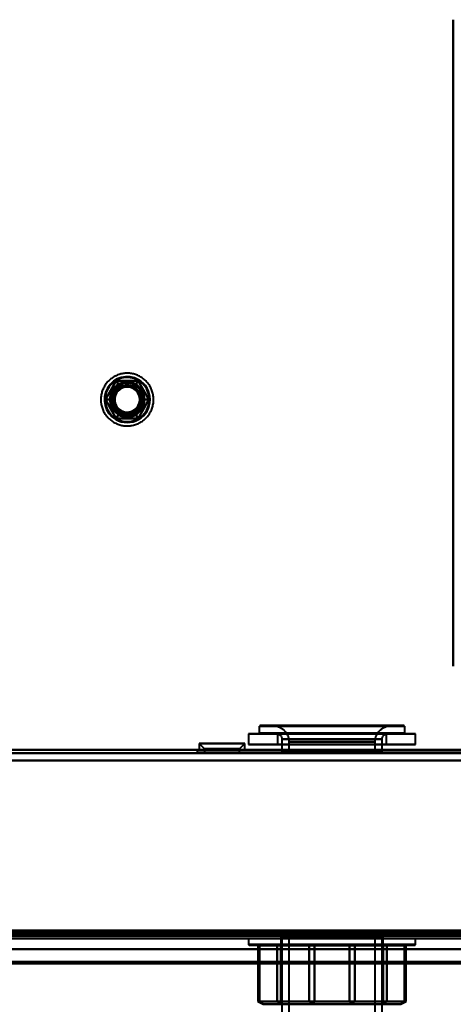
# Model space of a CAD drawing. Header units: millimetres. Extents: x -1442 to 3067, y -120 to 1010.
# Tile 19 of 71: x 177 to 257, y 116 to 299. Entities that reach past the tile are written whole.
import ezdxf

# ---------------------------------------------------------------- set-up
doc = ezdxf.new("R2010")
doc.units = ezdxf.units.MM
doc.layers.add('G-IMPT', color=8, linetype='Continuous', lineweight=40)

# ---------------------------------------------------------------- blocks, each defined once
blk = doc.blocks.new('NEXA 700 CALQUES_dwg-751640-Gauche')
at = {"layer": 'G-IMPT'}
for p, q in [((219.5, 166.35), (219.5, 164.35)), ((240.94, 166.35), (219.5, 166.35)), ((219.5, 166.35), (240.94, 166.35)), ((219.5, 166.35), (229.06, 166.35)), ((221.5, 167.75), (221.5, 166.45)), ((221.5, 167.75), (240.17, 167.75)), ((221.5, 167.75), (229.83, 167.75)), ((229.83, 166.45), (221.5, 166.45)), ((240.17, 166.45), (221.5, 166.45)), ((240.13, 167.85), (221.6, 167.85)), ((221.6, 166.35), (240.13, 166.35)), ((224, 167.85), (239.21, 167.85)), ((239.21, 167.85), (224, 167.85)), ((224.9, 166.33), (224.9, 164.35)), ((238.87, 166.33), (224.9, 166.33)), ((224.9, 166.33), (238.87, 166.33)), ((250.5, 166.35), (229.06, 166.35)), ((229.06, 166.35), (250.5, 166.35)), ((229.83, 167.75), (248.5, 167.75)), ((248.5, 166.45), (229.83, 166.45)), ((248.4, 167.85), (229.87, 167.85)), ((229.87, 166.35), (248.4, 166.35)), ((230.79, 167.85), (246, 167.85)), ((246, 167.85), (230.79, 167.85)), ((245.1, 166.33), (231.13, 166.33)), ((231.13, 166.33), (245.1, 166.33)), ((240.17, 167.75), (248.5, 167.75)), ((248.5, 166.45), (240.17, 166.45)), ((240.94, 166.35), (250.5, 166.35)), ((245.1, 164.35), (245.1, 166.33)), ((248.5, 166.45), (248.5, 167.75)), ((250.5, 164.35), (250.5, 166.35)), ((210.35, 164.55), (210.35, 163.35)), ((210.35, 164.55), (211.35, 163.55)), ((210.35, 164.55), (210.35, 163.35)), ((210.35, 164.55), (211.35, 163.55)), ((210.35, 164.55), (216.72, 164.55)), ((216.72, 164.55), (210.35, 164.55)), ((210.35, 164.55), (216.72, 164.55)), ((216.72, 164.55), (210.35, 164.55)), ((212.47, 164.55), (218.85, 164.55)), ((218.85, 164.55), (212.47, 164.55)), ((212.47, 164.55), (218.85, 164.55)), ((218.85, 164.55), (212.47, 164.55)), ((217.85, 163.55), (218.85, 164.55)), ((217.85, 163.55), (218.85, 164.55)), ((218.85, 163.35), (218.85, 164.55)), ((218.85, 163.35), (218.85, 164.55)), ((225.7, 165.35), (225.7, 162.95)), ((238.56, 165.35), (225.7, 165.35)), ((225.7, 165.35), (238.56, 165.35)), ((227, 164.85), (227, 162.85)), ((227, 164.85), (238.06, 164.85)), ((238.06, 164.85), (227, 164.85)), ((244.3, 165.35), (231.44, 165.35)), ((231.44, 165.35), (244.3, 165.35)), ((231.94, 164.85), (243, 164.85)), ((243, 164.85), (231.94, 164.85)), ((243, 162.85), (243, 164.85)), ((244.3, 162.95), (244.3, 165.35)), ((323.9, 163.35), (-325.9, 163.35)), ((210, 163.35), (210, 162.85)), ((235, 163.35), (210, 163.35)), ((260, 163.35), (210, 163.35)), ((210, 163.35), (235, 163.35)), ((210, 162.85), (235, 162.85)), ((210, 162.85), (260, 162.85)), ((235, 162.85), (210, 162.85)), ((216.72, 163.35), (210.35, 163.35)), ((216.72, 163.35), (210.35, 163.35)), ((210.35, 163.35), (216.72, 163.35)), ((210.35, 163.35), (216.72, 163.35)), ((211.35, 163.55), (211.35, 162.85)), ((211.35, 163.55), (211.35, 162.85)), ((211.35, 163.55), (216.22, 163.55)), ((216.22, 163.55), (211.35, 163.55)), ((211.35, 163.55), (216.22, 163.55)), ((216.22, 163.55), (211.35, 163.55)), ((214.6, 162.85), (211.35, 162.85)), ((211.35, 162.85), (216.22, 162.85)), ((214.6, 162.85), (211.35, 162.85)), ((211.35, 162.85), (216.22, 162.85)), ((218.85, 163.35), (212.47, 163.35)), ((212.47, 163.35), (218.85, 163.35)), ((218.85, 163.35), (212.47, 163.35)), ((212.47, 163.35), (218.85, 163.35)), ((212.97, 163.55), (217.85, 163.55)), ((217.85, 163.55), (212.97, 163.55)), ((212.97, 163.55), (217.85, 163.55)), ((217.85, 163.55), (212.97, 163.55)), ((212.97, 162.85), (214.6, 162.85)), ((212.97, 162.85), (214.6, 162.85)), ((217.85, 162.85), (214.6, 162.85)), ((214.6, 162.85), (217.85, 162.85)), ((217.85, 162.85), (214.6, 162.85)), ((214.6, 162.85), (217.85, 162.85)), ((217.85, 162.85), (217.85, 163.55)), ((217.85, 162.85), (217.85, 163.55)), ((229.06, 164.35), (219.5, 164.35)), ((240.94, 164.35), (219.5, 164.35)), ((219.5, 164.35), (240.94, 164.35)), ((238.87, 164.35), (224.9, 164.35)), ((224.9, 164.35), (238.87, 164.35)), ((238.56, 162.95), (225.7, 162.95)), ((225.7, 162.85), (235, 162.85)), ((235, 162.85), (227, 162.85)), ((227, 162.85), (238.06, 162.85)), ((250.5, 164.35), (229.06, 164.35)), ((229.06, 164.35), (250.5, 164.35)), ((245.1, 164.35), (231.13, 164.35)), ((231.13, 164.35), (245.1, 164.35)), ((244.3, 162.95), (231.44, 162.95)), ((231.94, 162.85), (235, 162.85)), ((260, 163.35), (235, 163.35)), ((235, 163.35), (260, 163.35)), ((243, 162.85), (235, 162.85)), ((235, 162.85), (243, 162.85)), ((235, 162.85), (260, 162.85)), ((260, 162.85), (235, 162.85)), ((235, 162.85), (244.3, 162.85)), ((250.5, 164.35), (240.94, 164.35)), ((-361.4, 128.37), (324.4, 128.37)), ((-360.9, 128.87), (323.9, 128.87)), ((325, 128.37), (-345, 128.37)), ((-326.4, 128.37), (324.4, 128.37)), ((219.5, 128.37), (219.5, 127.24)), ((219.5, 128.37), (245.86, 128.37)), ((235, 128.37), (219.5, 128.37)), ((224.14, 128.37), (235, 128.37)), ((225.28, 128.85), (225.5, 128.64)), ((235, 128.85), (225.28, 128.85)), ((225.28, 128.85), (235, 128.85)), ((225.5, 128.64), (225.5, 116.64)), ((241.66, 128.64), (225.5, 128.64)), ((228.34, 128.64), (225.5, 128.64)), ((225.5, 128.64), (228.34, 128.64)), ((225.5, 128.64), (241.66, 128.64)), ((225.7, 128.85), (225.7, 92.95)), ((235, 128.85), (225.7, 128.85)), ((225.7, 128.85), (238.56, 128.85)), ((227, 128.85), (227, 92.95)), ((238.06, 128.85), (227, 128.85)), ((227, 128.85), (235, 128.85)), ((244.72, 128.85), (228.19, 128.85)), ((244.5, 128.64), (228.34, 128.64)), ((228.34, 128.64), (244.5, 128.64)), ((231.44, 128.85), (235, 128.85)), ((235, 128.85), (231.94, 128.85)), ((243, 128.85), (235, 128.85)), ((235, 128.85), (243, 128.85)), ((241.81, 128.85), (235, 128.85)), ((235, 128.85), (244.72, 128.85)), ((244.3, 128.85), (235, 128.85)), ((235, 128.85), (244.3, 128.85)), ((235, 128.37), (250.5, 128.37)), ((250.5, 128.37), (235, 128.37)), ((244.5, 128.64), (241.66, 128.64)), ((241.66, 128.64), (244.5, 128.64)), ((244.72, 128.85), (241.81, 128.85)), ((243, 92.95), (243, 128.85)), ((244.3, 92.95), (244.3, 128.85)), ((244.5, 128.64), (244.72, 128.85)), ((244.5, 116.64), (244.5, 128.64)), ((250.5, 127.24), (250.5, 128.37)), ((325, 126.37), (-345, 126.37)), ((325, 126.37), (-345, 126.37)), ((245.86, 127.24), (219.5, 127.24)), ((219.6, 127.14), (245.79, 127.14)), ((221.47, 127.14), (221.15, 127.14)), ((221.25, 127.04), (221.25, 116.64)), ((221.25, 127.04), (221.29, 127.04)), ((221.25, 127.04), (221.54, 127.04)), ((250.5, 127.24), (224.14, 127.24)), ((224.21, 127.14), (250.4, 127.14)), ((225.5, 127.14), (224.72, 127.14)), ((224.81, 127.04), (225.53, 127.04)), ((231.75, 127.14), (230.69, 127.14)), ((230.76, 127.04), (231.73, 127.04)), ((239.31, 127.14), (238.25, 127.14)), ((238.27, 127.04), (239.24, 127.04)), ((244.47, 127.04), (245.19, 127.04)), ((245.28, 127.14), (244.5, 127.14)), ((248.46, 127.04), (248.75, 127.04)), ((248.85, 127.14), (248.53, 127.14)), ((248.71, 127.04), (248.75, 127.04)), ((248.75, 116.64), (248.75, 127.04)), ((221.25, 116.64), (222.25, 116.14)), ((221.54, 116.64), (221.25, 116.64)), ((221.29, 116.64), (221.25, 116.64)), ((221.25, 116.64), (221.29, 116.64)), ((221.25, 116.64), (221.54, 116.64)), ((224.81, 116.64), (225.53, 116.64)), ((225.53, 116.64), (224.81, 116.64)), ((225.5, 116.64), (225, 116.14)), ((242.01, 116.14), (225, 116.14)), ((225, 116.14), (227.99, 116.14)), ((225, 116.14), (242.01, 116.14)), ((241.66, 116.64), (225.5, 116.64)), ((228.34, 116.64), (225.5, 116.64)), ((225.5, 116.64), (228.34, 116.64)), ((225.5, 116.64), (241.66, 116.64)), ((245, 116.14), (227.99, 116.14)), ((227.99, 116.14), (245, 116.14)), ((244.5, 116.64), (228.34, 116.64)), ((228.34, 116.64), (244.5, 116.64)), ((231.73, 116.64), (230.76, 116.64)), ((230.76, 116.64), (231.73, 116.64)), ((238.27, 116.64), (239.24, 116.64)), ((239.24, 116.64), (238.27, 116.64)), ((244.5, 116.64), (241.66, 116.64)), ((241.66, 116.64), (244.5, 116.64)), ((242.01, 116.14), (245, 116.14)), ((244.47, 116.64), (245.19, 116.64)), ((245.19, 116.64), (244.47, 116.64)), ((245, 116.14), (244.5, 116.64)), ((247.75, 116.14), (248.75, 116.64)), ((248.46, 116.64), (248.75, 116.64)), ((248.75, 116.64), (248.46, 116.64)), ((248.71, 116.64), (248.75, 116.64)), ((248.75, 116.64), (248.71, 116.64))]:
    blk.add_line(p, q, dxfattribs=at)
at = {"layer": 'G-IMPT', "flags": 128}
for points in [[(257.5, 178.87), (257.5, 208.87), (257.5, 238.87), (257.5, 268.87), (257.5, 298.87)], [(257.5, 298.87), (257.5, 268.87), (257.5, 238.87), (257.5, 208.87), (257.5, 178.87)], [(199.45, 232.61), (199.27, 232.7), (199.1, 232.79), (198.92, 232.87), (198.74, 232.94), (198.56, 233.01), (198.37, 233.07), (198.18, 233.12), (197.99, 233.16), (197.8, 233.2), (197.6, 233.23), (197.41, 233.25), (197.21, 233.26), (197.02, 233.26), (196.82, 233.26), (196.63, 233.25), (196.43, 233.23), (196.24, 233.2), (196.05, 233.17), (195.85, 233.13), (195.67, 233.08), (195.48, 233.02), (195.29, 232.96), (195.11, 232.88), (194.93, 232.8), (194.76, 232.72), (194.59, 232.63), (194.42, 232.53), (194.25, 232.42), (194.09, 232.31), (193.94, 232.19), (193.79, 232.06), (193.64, 231.93), (193.5, 231.79), (193.37, 231.65), (193.24, 231.5), (193.12, 231.35), (193, 231.19), (192.89, 231.03), (192.79, 230.86), (192.7, 230.69), (192.61, 230.52), (192.52, 230.34), (192.45, 230.16), (192.38, 229.98), (192.32, 229.79), (192.27, 229.6), (192.22, 229.41), (192.18, 229.22), (192.15, 229.03), (192.13, 228.83), (192.12, 228.64), (192.11, 228.44), (192.11, 228.25), (192.12, 228.05), (192.14, 227.86), (192.16, 227.66), (192.19, 227.47), (192.23, 227.28), (192.28, 227.09), (192.34, 226.9), (192.4, 226.72), (192.47, 226.53), (192.55, 226.35), (192.63, 226.18), (192.72, 226), (192.82, 225.83), (192.92, 225.67), (193.04, 225.51), (193.15, 225.35), (193.28, 225.2), (193.41, 225.05), (193.54, 224.91), (193.68, 224.78), (193.83, 224.65), (193.98, 224.52), (194.14, 224.41), (194.3, 224.3), (194.46, 224.19), (194.55, 224.14)], [(199.45, 232.61), (199.27, 232.7), (199.1, 232.79), (198.92, 232.87), (198.74, 232.94), (198.56, 233.01), (198.37, 233.07), (198.18, 233.12), (197.99, 233.16), (197.8, 233.2), (197.6, 233.23), (197.41, 233.25), (197.21, 233.26), (197.02, 233.26), (196.82, 233.26), (196.63, 233.25), (196.43, 233.23), (196.24, 233.2), (196.05, 233.17), (195.85, 233.13), (195.67, 233.08), (195.48, 233.02), (195.29, 232.96), (195.11, 232.88), (194.93, 232.8), (194.76, 232.72), (194.59, 232.63), (194.42, 232.53), (194.25, 232.42), (194.09, 232.31), (193.94, 232.19), (193.79, 232.06), (193.64, 231.93), (193.5, 231.79), (193.37, 231.65), (193.24, 231.5), (193.12, 231.35), (193, 231.19), (192.89, 231.03), (192.79, 230.86), (192.7, 230.69), (192.61, 230.52), (192.52, 230.34), (192.45, 230.16), (192.38, 229.98), (192.32, 229.79), (192.27, 229.6), (192.22, 229.41), (192.18, 229.22), (192.15, 229.03), (192.13, 228.83), (192.12, 228.64), (192.11, 228.44), (192.11, 228.25), (192.12, 228.05), (192.14, 227.86), (192.16, 227.66), (192.19, 227.47), (192.23, 227.28), (192.28, 227.09), (192.34, 226.9), (192.4, 226.72), (192.47, 226.53), (192.55, 226.35), (192.63, 226.18), (192.72, 226), (192.82, 225.83), (192.92, 225.67), (193.04, 225.51), (193.15, 225.35), (193.28, 225.2), (193.41, 225.05), (193.54, 224.91), (193.68, 224.78), (193.83, 224.65), (193.98, 224.52), (194.14, 224.41), (194.3, 224.3), (194.46, 224.19), (194.55, 224.14)], [(194.55, 224.14), (194.73, 224.04), (194.9, 223.96), (195.08, 223.87), (195.26, 223.8), (195.44, 223.74), (195.63, 223.68), (195.82, 223.63), (196.01, 223.58), (196.2, 223.55), (196.4, 223.52), (196.59, 223.5), (196.79, 223.49), (196.98, 223.48), (197.18, 223.49), (197.37, 223.5), (197.57, 223.51), (197.76, 223.54), (197.95, 223.58), (198.15, 223.62), (198.33, 223.67), (198.52, 223.72), (198.71, 223.79), (198.89, 223.86), (199.07, 223.94), (199.24, 224.03), (199.41, 224.12), (199.58, 224.22), (199.75, 224.33), (199.91, 224.44), (200.06, 224.56), (200.21, 224.68), (200.36, 224.82), (200.5, 224.95), (200.63, 225.1), (200.76, 225.24), (200.88, 225.4), (201, 225.55), (201.11, 225.72), (201.21, 225.88), (201.3, 226.05), (201.39, 226.23), (201.48, 226.4), (201.55, 226.58), (201.62, 226.77), (201.68, 226.95), (201.73, 227.14), (201.78, 227.33), (201.82, 227.52), (201.85, 227.72), (201.87, 227.91), (201.88, 228.11), (201.89, 228.3), (201.89, 228.5), (201.88, 228.69), (201.86, 228.89), (201.84, 229.08), (201.81, 229.27), (201.77, 229.47), (201.72, 229.66), (201.66, 229.84), (201.6, 230.03), (201.53, 230.21), (201.45, 230.39), (201.37, 230.57), (201.28, 230.74), (201.18, 230.91), (201.08, 231.08), (200.96, 231.24), (200.85, 231.39), (200.72, 231.54), (200.59, 231.69), (200.46, 231.83), (200.32, 231.97), (200.17, 232.1), (200.02, 232.22), (199.86, 232.34), (199.7, 232.45), (199.54, 232.55), (199.45, 232.61)], [(194.55, 224.14), (194.73, 224.04), (194.9, 223.96), (195.08, 223.87), (195.26, 223.8), (195.44, 223.74), (195.63, 223.68), (195.82, 223.63), (196.01, 223.58), (196.2, 223.55), (196.4, 223.52), (196.59, 223.5), (196.79, 223.49), (196.98, 223.48), (197.18, 223.49), (197.37, 223.5), (197.57, 223.51), (197.76, 223.54), (197.95, 223.58), (198.15, 223.62), (198.33, 223.67), (198.52, 223.72), (198.71, 223.79), (198.89, 223.86), (199.07, 223.94), (199.24, 224.03), (199.41, 224.12), (199.58, 224.22), (199.75, 224.33), (199.91, 224.44), (200.06, 224.56), (200.21, 224.68), (200.36, 224.82), (200.5, 224.95), (200.63, 225.1), (200.76, 225.24), (200.88, 225.4), (201, 225.55), (201.11, 225.72), (201.21, 225.88), (201.3, 226.05), (201.39, 226.23), (201.48, 226.4), (201.55, 226.58), (201.62, 226.77), (201.68, 226.95), (201.73, 227.14), (201.78, 227.33), (201.82, 227.52), (201.85, 227.72), (201.87, 227.91), (201.88, 228.11), (201.89, 228.3), (201.89, 228.5), (201.88, 228.69), (201.86, 228.89), (201.84, 229.08), (201.81, 229.27), (201.77, 229.47), (201.72, 229.66), (201.66, 229.84), (201.6, 230.03), (201.53, 230.21), (201.45, 230.39), (201.37, 230.57), (201.28, 230.74), (201.18, 230.91), (201.08, 231.08), (200.96, 231.24), (200.85, 231.39), (200.72, 231.54), (200.59, 231.69), (200.46, 231.83), (200.32, 231.97), (200.17, 232.1), (200.02, 232.22), (199.86, 232.34), (199.7, 232.45), (199.54, 232.55), (199.45, 232.61)], [(192.96, 228.37), (193.46, 229.25), (193.97, 230.12), (194.47, 231), (194.98, 231.87)], [(194.98, 231.87), (194.47, 231), (193.97, 230.12), (193.46, 229.25), (192.96, 228.37)], [(194.98, 231.87), (194.47, 231), (193.97, 230.12), (193.46, 229.25), (192.96, 228.37)], [(192.96, 228.37), (193.46, 229.25), (193.97, 230.12), (194.47, 231), (194.98, 231.87)], [(192.96, 228.37), (193.46, 229.25), (193.97, 230.12), (194.47, 231), (194.98, 231.87)], [(194.98, 231.87), (194.47, 231), (193.97, 230.12), (193.46, 229.25), (192.96, 228.37)], [(194.98, 231.87), (194.47, 231), (193.97, 230.12), (193.46, 229.25), (192.96, 228.37)], [(192.96, 228.37), (193.46, 229.25), (193.97, 230.12), (194.47, 231), (194.98, 231.87)], [(192.96, 228.37), (193.46, 229.25), (193.97, 230.12), (194.47, 231), (194.98, 231.87)], [(192.96, 228.37), (193.46, 229.25), (193.97, 230.12), (194.47, 231), (194.98, 231.87)], [(194.98, 231.87), (194.47, 231), (193.97, 230.12), (193.46, 229.25), (192.96, 228.37)], [(194.98, 231.87), (194.47, 231), (193.97, 230.12), (193.46, 229.25), (192.96, 228.37)], [(194.98, 231.87), (195.15, 231.58), (195.31, 231.3), (195.48, 231.01), (195.65, 230.72)], [(195.65, 230.72), (195.48, 231.01), (195.31, 231.3), (195.15, 231.58), (194.98, 231.87)], [(194.98, 231.87), (195.99, 231.87), (197, 231.87), (198.01, 231.87), (199.02, 231.87)], [(199.02, 231.87), (198.01, 231.87), (197, 231.87), (195.99, 231.87), (194.98, 231.87)], [(194.98, 231.87), (195.15, 231.58), (195.31, 231.3), (195.48, 231.01), (195.65, 230.72)], [(195.65, 230.72), (195.48, 231.01), (195.31, 231.3), (195.15, 231.58), (194.98, 231.87)], [(199.02, 231.87), (198.01, 231.87), (197, 231.87), (195.99, 231.87), (194.98, 231.87)], [(194.98, 231.87), (195.99, 231.87), (197, 231.87), (198.01, 231.87), (199.02, 231.87)], [(194.98, 231.87), (195.99, 231.87), (197, 231.87), (198.01, 231.87), (199.02, 231.87)], [(199.02, 231.87), (198.01, 231.87), (197, 231.87), (195.99, 231.87), (194.98, 231.87)], [(199.02, 231.87), (198.01, 231.87), (197, 231.87), (195.99, 231.87), (194.98, 231.87)], [(194.98, 231.87), (195.99, 231.87), (197, 231.87), (198.01, 231.87), (199.02, 231.87)], [(194.98, 231.87), (195.99, 231.87), (197, 231.87), (198.01, 231.87), (199.02, 231.87)], [(194.98, 231.87), (195.99, 231.87), (197, 231.87), (198.01, 231.87), (199.02, 231.87)], [(199.02, 231.87), (198.01, 231.87), (197, 231.87), (195.99, 231.87), (194.98, 231.87)], [(199.02, 231.87), (198.01, 231.87), (197, 231.87), (195.99, 231.87), (194.98, 231.87)], [(199.02, 231.87), (198.85, 231.58), (198.69, 231.3), (198.52, 231.01), (198.35, 230.72)], [(198.35, 230.72), (198.52, 231.01), (198.69, 231.3), (198.85, 231.58), (199.02, 231.87)], [(199.02, 231.87), (198.85, 231.58), (198.69, 231.3), (198.52, 231.01), (198.35, 230.72)], [(198.35, 230.72), (198.52, 231.01), (198.69, 231.3), (198.85, 231.58), (199.02, 231.87)], [(199.02, 231.87), (199.53, 231), (200.03, 230.12), (200.54, 229.25), (201.04, 228.37)], [(201.04, 228.37), (200.54, 229.25), (200.03, 230.12), (199.53, 231), (199.02, 231.87)], [(201.04, 228.37), (200.54, 229.25), (200.03, 230.12), (199.53, 231), (199.02, 231.87)], [(199.02, 231.87), (199.53, 231), (200.03, 230.12), (200.54, 229.25), (201.04, 228.37)], [(199.02, 231.87), (199.53, 231), (200.03, 230.12), (200.54, 229.25), (201.04, 228.37)], [(201.04, 228.37), (200.54, 229.25), (200.03, 230.12), (199.53, 231), (199.02, 231.87)], [(201.04, 228.37), (200.54, 229.25), (200.03, 230.12), (199.53, 231), (199.02, 231.87)], [(199.02, 231.87), (199.53, 231), (200.03, 230.12), (200.54, 229.25), (201.04, 228.37)], [(199.02, 231.87), (199.53, 231), (200.03, 230.12), (200.54, 229.25), (201.04, 228.37)], [(199.02, 231.87), (199.53, 231), (200.03, 230.12), (200.54, 229.25), (201.04, 228.37)], [(201.04, 228.37), (200.54, 229.25), (200.03, 230.12), (199.53, 231), (199.02, 231.87)], [(201.04, 228.37), (200.54, 229.25), (200.03, 230.12), (199.53, 231), (199.02, 231.87)], [(194.98, 224.87), (194.47, 225.75), (193.97, 226.62), (193.46, 227.5), (192.96, 228.37)], [(192.96, 228.37), (193.29, 228.37), (193.62, 228.37), (193.96, 228.37), (194.29, 228.37)], [(194.29, 228.37), (193.96, 228.37), (193.62, 228.37), (193.29, 228.37), (192.96, 228.37)], [(192.96, 228.37), (193.29, 228.37), (193.62, 228.37), (193.96, 228.37), (194.29, 228.37)], [(194.29, 228.37), (193.96, 228.37), (193.62, 228.37), (193.29, 228.37), (192.96, 228.37)], [(192.96, 228.37), (193.46, 227.5), (193.97, 226.62), (194.47, 225.75), (194.98, 224.87)], [(192.96, 228.37), (193.46, 227.5), (193.97, 226.62), (194.47, 225.75), (194.98, 224.87)], [(194.98, 224.87), (194.47, 225.75), (193.97, 226.62), (193.46, 227.5), (192.96, 228.37)], [(194.98, 224.87), (194.47, 225.75), (193.97, 226.62), (193.46, 227.5), (192.96, 228.37)], [(192.96, 228.37), (193.46, 227.5), (193.97, 226.62), (194.47, 225.75), (194.98, 224.87)], [(192.96, 228.37), (193.46, 227.5), (193.97, 226.62), (194.47, 225.75), (194.98, 224.87)], [(194.98, 224.87), (194.47, 225.75), (193.97, 226.62), (193.46, 227.5), (192.96, 228.37)], [(194.98, 224.87), (194.47, 225.75), (193.97, 226.62), (193.46, 227.5), (192.96, 228.37)], [(194.98, 224.87), (194.47, 225.75), (193.97, 226.62), (193.46, 227.5), (192.96, 228.37)], [(192.96, 228.37), (193.46, 227.5), (193.97, 226.62), (194.47, 225.75), (194.98, 224.87)], [(192.96, 228.37), (193.46, 227.5), (193.97, 226.62), (194.47, 225.75), (194.98, 224.87)], [(201.04, 228.37), (200.54, 227.5), (200.03, 226.62), (199.53, 225.75), (199.02, 224.87)], [(199.02, 224.87), (199.53, 225.75), (200.03, 226.62), (200.54, 227.5), (201.04, 228.37)], [(199.02, 224.87), (199.53, 225.75), (200.03, 226.62), (200.54, 227.5), (201.04, 228.37)], [(201.04, 228.37), (200.54, 227.5), (200.03, 226.62), (199.53, 225.75), (199.02, 224.87)], [(201.04, 228.37), (200.54, 227.5), (200.03, 226.62), (199.53, 225.75), (199.02, 224.87)], [(199.02, 224.87), (199.53, 225.75), (200.03, 226.62), (200.54, 227.5), (201.04, 228.37)], [(199.02, 224.87), (199.53, 225.75), (200.03, 226.62), (200.54, 227.5), (201.04, 228.37)], [(201.04, 228.37), (200.54, 227.5), (200.03, 226.62), (199.53, 225.75), (199.02, 224.87)], [(201.04, 228.37), (200.54, 227.5), (200.03, 226.62), (199.53, 225.75), (199.02, 224.87)], [(201.04, 228.37), (200.54, 227.5), (200.03, 226.62), (199.53, 225.75), (199.02, 224.87)], [(199.02, 224.87), (199.53, 225.75), (200.03, 226.62), (200.54, 227.5), (201.04, 228.37)], [(199.02, 224.87), (199.53, 225.75), (200.03, 226.62), (200.54, 227.5), (201.04, 228.37)], [(201.04, 228.37), (200.71, 228.37), (200.38, 228.37), (200.04, 228.37), (199.71, 228.37)], [(199.71, 228.37), (200.04, 228.37), (200.38, 228.37), (200.71, 228.37), (201.04, 228.37)], [(199.71, 228.37), (200.04, 228.37), (200.38, 228.37), (200.71, 228.37), (201.04, 228.37)], [(201.04, 228.37), (200.71, 228.37), (200.38, 228.37), (200.04, 228.37), (199.71, 228.37)], [(194.98, 224.87), (195.15, 225.16), (195.31, 225.45), (195.48, 225.74), (195.65, 226.03)], [(195.65, 226.03), (195.48, 225.74), (195.31, 225.45), (195.15, 225.16), (194.98, 224.87)], [(194.98, 224.87), (195.15, 225.16), (195.31, 225.45), (195.48, 225.74), (195.65, 226.03)], [(195.65, 226.03), (195.48, 225.74), (195.31, 225.45), (195.15, 225.16), (194.98, 224.87)], [(199.02, 224.87), (198.01, 224.87), (197, 224.87), (195.99, 224.87), (194.98, 224.87)], [(194.98, 224.87), (195.99, 224.87), (197, 224.87), (198.01, 224.87), (199.02, 224.87)], [(194.98, 224.87), (195.99, 224.87), (197, 224.87), (198.01, 224.87), (199.02, 224.87)], [(199.02, 224.87), (198.01, 224.87), (197, 224.87), (195.99, 224.87), (194.98, 224.87)], [(199.02, 224.87), (198.01, 224.87), (197, 224.87), (195.99, 224.87), (194.98, 224.87)], [(194.98, 224.87), (195.99, 224.87), (197, 224.87), (198.01, 224.87), (199.02, 224.87)], [(194.98, 224.87), (195.99, 224.87), (197, 224.87), (198.01, 224.87), (199.02, 224.87)], [(199.02, 224.87), (198.01, 224.87), (197, 224.87), (195.99, 224.87), (194.98, 224.87)], [(199.02, 224.87), (198.01, 224.87), (197, 224.87), (195.99, 224.87), (194.98, 224.87)], [(199.02, 224.87), (198.01, 224.87), (197, 224.87), (195.99, 224.87), (194.98, 224.87)], [(194.98, 224.87), (195.99, 224.87), (197, 224.87), (198.01, 224.87), (199.02, 224.87)], [(194.98, 224.87), (195.99, 224.87), (197, 224.87), (198.01, 224.87), (199.02, 224.87)], [(198.35, 226.03), (198.52, 225.74), (198.69, 225.45), (198.85, 225.16), (199.02, 224.87)], [(199.02, 224.87), (198.85, 225.16), (198.69, 225.45), (198.52, 225.74), (198.35, 226.03)], [(199.02, 224.87), (198.85, 225.16), (198.69, 225.45), (198.52, 225.74), (198.35, 226.03)], [(198.35, 226.03), (198.52, 225.74), (198.69, 225.45), (198.85, 225.16), (199.02, 224.87)], [(224, 167.85), (224.12, 167.85), (224.24, 167.84), (224.36, 167.83), (224.48, 167.81), (224.6, 167.79), (224.71, 167.77), (224.83, 167.74), (224.94, 167.7), (225.06, 167.66), (225.17, 167.62), (225.28, 167.57), (225.39, 167.51), (225.49, 167.46), (225.59, 167.39), (225.69, 167.33), (225.79, 167.26), (225.89, 167.19), (225.98, 167.11), (226.07, 167.03), (226.15, 166.94), (226.23, 166.85), (226.31, 166.76), (226.39, 166.67), (226.46, 166.57), (226.52, 166.47), (226.59, 166.37), (226.65, 166.27), (226.7, 166.16), (226.75, 166.05), (226.8, 165.94), (226.84, 165.83), (226.87, 165.71), (226.91, 165.6), (226.93, 165.48), (226.96, 165.36), (226.97, 165.24), (226.99, 165.12), (227, 165), (227, 164.88), (227, 164.85)], [(224.9, 166.33), (225.06, 166.29), (225.19, 166.22), (225.41, 166.05), (225.54, 165.89), (225.61, 165.76), (225.68, 165.54), (225.7, 165.35)], [(243, 164.85), (243, 164.97), (243.01, 165.09), (243.02, 165.21), (243.04, 165.33), (243.06, 165.45), (243.09, 165.57), (243.12, 165.68), (243.15, 165.8), (243.19, 165.91), (243.24, 166.02), (243.29, 166.13), (243.34, 166.24), (243.4, 166.34), (243.46, 166.45), (243.52, 166.55), (243.59, 166.64), (243.67, 166.74), (243.74, 166.83), (243.83, 166.92), (243.91, 167), (244, 167.09), (244.09, 167.16), (244.18, 167.24), (244.28, 167.31), (244.38, 167.38), (244.48, 167.44), (244.59, 167.5), (244.69, 167.55), (244.8, 167.6), (244.91, 167.65), (245.03, 167.69), (245.14, 167.73), (245.26, 167.76), (245.37, 167.79), (245.49, 167.81), (245.61, 167.83), (245.73, 167.84), (245.85, 167.85), (245.97, 167.85), (246, 167.85)], [(244.3, 165.35), (244.31, 165.51), (244.34, 165.64), (244.45, 165.88), (244.58, 166.05), (244.7, 166.15), (244.9, 166.27), (245.1, 166.33)], [(323.9, 163.35), (161.45, 163.35), (-1, 163.35), (-163.45, 163.35), (-325.9, 163.35)], [(-325.9, 163.35), (-163.45, 163.35), (-1, 163.35), (161.45, 163.35), (323.9, 163.35)], [(323.9, 163.35), (161.45, 163.35), (-1, 163.35), (-163.45, 163.35), (-325.9, 163.35)], [(-325.9, 163.35), (-163.45, 163.35), (-1, 163.35), (161.45, 163.35), (323.9, 163.35)], [(-325.9, 162.75), (-163.45, 162.75), (-1, 162.75), (161.45, 162.75), (323.9, 162.75)], [(323.9, 162.75), (161.45, 162.75), (-1, 162.75), (-163.45, 162.75), (-325.9, 162.75)], [(-325.9, 162.75), (-163.45, 162.75), (-1, 162.75), (161.45, 162.75), (323.9, 162.75)], [(323.9, 162.75), (161.45, 162.75), (-1, 162.75), (-163.45, 162.75), (-325.9, 162.75)], [(323.9, 161.37), (161.32, 161.37), (-1.25, 161.37), (-163.83, 161.37), (-326.4, 161.37)], [(-326.4, 161.37), (-163.83, 161.37), (-1.25, 161.37), (161.32, 161.37), (323.9, 161.37)], [(323.9, 161.37), (161.32, 161.37), (-1.25, 161.37), (-163.83, 161.37), (-326.4, 161.37)], [(-326.4, 161.37), (-163.83, 161.37), (-1.25, 161.37), (161.32, 161.37), (323.9, 161.37)], [(323.9, 161.37), (161.45, 161.37), (-1, 161.37), (-163.45, 161.37), (-325.9, 161.37)], [(-325.9, 161.37), (-163.45, 161.37), (-1, 161.37), (161.45, 161.37), (323.9, 161.37)], [(-325.9, 161.37), (-163.45, 161.37), (-1, 161.37), (161.45, 161.37), (323.9, 161.37)], [(323.9, 161.37), (161.45, 161.37), (-1, 161.37), (-163.45, 161.37), (-325.9, 161.37)], [(323.9, 129.85), (161.45, 129.85), (-1, 129.85), (-163.45, 129.85), (-325.9, 129.85)], [(-325.9, 129.85), (-163.45, 129.85), (-1, 129.85), (161.45, 129.85), (323.9, 129.85)], [(323.9, 129.85), (161.45, 129.85), (-1, 129.85), (-163.45, 129.85), (-325.9, 129.85)], [(-325.9, 129.85), (-163.45, 129.85), (-1, 129.85), (161.45, 129.85), (323.9, 129.85)], [(-325.9, 129.85), (-163.45, 129.85), (-1, 129.85), (161.45, 129.85), (323.9, 129.85)], [(323.9, 129.85), (161.45, 129.85), (-1, 129.85), (-163.45, 129.85), (-325.9, 129.85)], [(323.9, 129.85), (161.45, 129.85), (-1, 129.85), (-163.45, 129.85), (-325.9, 129.85)], [(-325.9, 129.85), (-163.45, 129.85), (-1, 129.85), (161.45, 129.85), (323.9, 129.85)], [(-361.4, 128.97), (-189.95, 128.97), (-18.5, 128.97), (152.95, 128.97), (324.4, 128.97)], [(324.4, 128.97), (152.95, 128.97), (-18.5, 128.97), (-189.95, 128.97), (-361.4, 128.97)], [(-361.4, 128.97), (-189.95, 128.97), (-18.5, 128.97), (152.95, 128.97), (324.4, 128.97)], [(324.4, 128.97), (152.95, 128.97), (-18.5, 128.97), (-189.95, 128.97), (-361.4, 128.97)], [(324.4, 128.97), (152.95, 128.97), (-18.5, 128.97), (-189.95, 128.97), (-361.4, 128.97)], [(-361.4, 128.97), (-189.95, 128.97), (-18.5, 128.97), (152.95, 128.97), (324.4, 128.97)], [(-361.4, 128.87), (-189.95, 128.87), (-18.5, 128.87), (152.95, 128.87), (324.4, 128.87)], [(324.4, 128.87), (152.95, 128.87), (-18.5, 128.87), (-189.95, 128.87), (-361.4, 128.87)], [(-361.4, 128.37), (-189.95, 128.37), (-18.5, 128.37), (152.95, 128.37), (324.4, 128.37)], [(324.4, 128.37), (152.95, 128.37), (-18.5, 128.37), (-189.95, 128.37), (-361.4, 128.37)], [(-360.9, 129.47), (-189.7, 129.47), (-18.5, 129.47), (152.7, 129.47), (323.9, 129.47)], [(323.9, 129.47), (152.7, 129.47), (-18.5, 129.47), (-189.7, 129.47), (-360.9, 129.47)], [(323.9, 129.37), (152.7, 129.37), (-18.5, 129.37), (-189.7, 129.37), (-360.9, 129.37)], [(-360.9, 129.37), (-189.7, 129.37), (-18.5, 129.37), (152.7, 129.37), (323.9, 129.37)], [(323.9, 129.37), (152.7, 129.37), (-18.5, 129.37), (-189.7, 129.37), (-360.9, 129.37)], [(-360.9, 129.37), (-189.7, 129.37), (-18.5, 129.37), (152.7, 129.37), (323.9, 129.37)], [(-360.9, 129.37), (-189.7, 129.37), (-18.5, 129.37), (152.7, 129.37), (323.9, 129.37)], [(323.9, 129.37), (152.7, 129.37), (-18.5, 129.37), (-189.7, 129.37), (-360.9, 129.37)], [(-360.9, 128.87), (-189.7, 128.87), (-18.5, 128.87), (152.7, 128.87), (323.9, 128.87)], [(323.9, 128.87), (152.7, 128.87), (-18.5, 128.87), (-189.7, 128.87), (-360.9, 128.87)], [(-360.9, 128.87), (-189.7, 128.87), (-18.5, 128.87), (152.7, 128.87), (323.9, 128.87)], [(323.9, 128.87), (152.7, 128.87), (-18.5, 128.87), (-189.7, 128.87), (-360.9, 128.87)], [(323.9, 128.87), (152.7, 128.87), (-18.5, 128.87), (-189.7, 128.87), (-360.9, 128.87)], [(-360.9, 128.87), (-189.7, 128.87), (-18.5, 128.87), (152.7, 128.87), (323.9, 128.87)], [(323.9, 128.87), (152.7, 128.87), (-18.5, 128.87), (-189.7, 128.87), (-360.9, 128.87)], [(-360.9, 128.87), (-189.7, 128.87), (-18.5, 128.87), (152.7, 128.87), (323.9, 128.87)], [(323.9, 128.87), (152.7, 128.87), (-18.5, 128.87), (-189.7, 128.87), (-360.9, 128.87)], [(-360.9, 128.87), (-189.7, 128.87), (-18.5, 128.87), (152.7, 128.87), (323.9, 128.87)], [(-360.9, 128.87), (-189.7, 128.87), (-18.5, 128.87), (152.7, 128.87), (323.9, 128.87)], [(323.9, 128.87), (152.7, 128.87), (-18.5, 128.87), (-189.7, 128.87), (-360.9, 128.87)], [(324.4, 128.37), (157.05, 128.37), (-10.3, 128.37), (-177.65, 128.37), (-345, 128.37)], [(-345, 128.37), (-177.65, 128.37), (-10.3, 128.37), (157.05, 128.37), (324.4, 128.37)], [(-345, 128.37), (-177.65, 128.37), (-10.3, 128.37), (157.05, 128.37), (324.4, 128.37)], [(324.4, 128.37), (157.05, 128.37), (-10.3, 128.37), (-177.65, 128.37), (-345, 128.37)], [(-326.4, 129.47), (-163.83, 129.47), (-1.25, 129.47), (161.32, 129.47), (323.9, 129.47)], [(323.9, 129.47), (161.32, 129.47), (-1.25, 129.47), (-163.83, 129.47), (-326.4, 129.47)], [(-326.4, 129.47), (-163.83, 129.47), (-1.25, 129.47), (161.32, 129.47), (323.9, 129.47)], [(323.9, 129.47), (161.32, 129.47), (-1.25, 129.47), (-163.83, 129.47), (-326.4, 129.47)], [(-326.4, 128.97), (-163.7, 128.97), (-1, 128.97), (161.7, 128.97), (324.4, 128.97)], [(324.4, 128.97), (161.7, 128.97), (-1, 128.97), (-163.7, 128.97), (-326.4, 128.97)], [(-326.4, 128.97), (-163.7, 128.97), (-1, 128.97), (161.7, 128.97), (324.4, 128.97)], [(324.4, 128.97), (161.7, 128.97), (-1, 128.97), (-163.7, 128.97), (-326.4, 128.97)], [(-326.4, 128.97), (-163.7, 128.97), (-1, 128.97), (161.7, 128.97), (324.4, 128.97)], [(324.4, 128.97), (161.7, 128.97), (-1, 128.97), (-163.7, 128.97), (-326.4, 128.97)], [(-326.4, 128.87), (-163.7, 128.87), (-1, 128.87), (161.7, 128.87), (324.4, 128.87)], [(324.4, 128.87), (161.7, 128.87), (-1, 128.87), (-163.7, 128.87), (-326.4, 128.87)], [(-326.4, 128.37), (-165.3, 128.37), (-4.2, 128.37), (156.9, 128.37), (318, 128.37)], [(318, 128.37), (156.9, 128.37), (-4.2, 128.37), (-165.3, 128.37), (-326.4, 128.37)], [(318, 128.37), (156.9, 128.37), (-4.2, 128.37), (-165.3, 128.37), (-326.4, 128.37)], [(-326.4, 128.37), (-165.3, 128.37), (-4.2, 128.37), (156.9, 128.37), (318, 128.37)], [(318, 128.37), (156.9, 128.37), (-4.2, 128.37), (-165.3, 128.37), (-326.4, 128.37)], [(-326.4, 128.37), (-165.3, 128.37), (-4.2, 128.37), (156.9, 128.37), (318, 128.37)], [(324.4, 128.37), (161.7, 128.37), (-1, 128.37), (-163.7, 128.37), (-326.4, 128.37)], [(318, 128.37), (156.9, 128.37), (-4.2, 128.37), (-165.3, 128.37), (-326.4, 128.37)], [(-326.4, 128.37), (-165.3, 128.37), (-4.2, 128.37), (156.9, 128.37), (318, 128.37)], [(-326.4, 128.37), (-163.7, 128.37), (-1, 128.37), (161.7, 128.37), (324.4, 128.37)], [(324.4, 128.37), (161.7, 128.37), (-1, 128.37), (-163.7, 128.37), (-326.4, 128.37)], [(-326.4, 128.37), (-163.7, 128.37), (-1, 128.37), (161.7, 128.37), (324.4, 128.37)], [(324.4, 128.37), (161.7, 128.37), (-1, 128.37), (-163.7, 128.37), (-326.4, 128.37)], [(-326.4, 128.37), (-163.7, 128.37), (-1, 128.37), (161.7, 128.37), (324.4, 128.37)], [(324.4, 128.37), (161.7, 128.37), (-1, 128.37), (-163.7, 128.37), (-326.4, 128.37)], [(-326.4, 128.37), (-163.7, 128.37), (-1, 128.37), (161.7, 128.37), (324.4, 128.37)], [(-326, 128.87), (-163.5, 128.87), (-1, 128.87), (161.5, 128.87), (324, 128.87)], [(324, 128.87), (161.5, 128.87), (-1, 128.87), (-163.5, 128.87), (-326, 128.87)], [(324, 128.87), (161.5, 128.87), (-1, 128.87), (-163.5, 128.87), (-326, 128.87)], [(-326, 128.87), (-163.5, 128.87), (-1, 128.87), (161.5, 128.87), (324, 128.87)], [(-345, 126.37), (-177.5, 126.37), (-10, 126.37), (157.5, 126.37), (325, 126.37)], [(325, 126.37), (157.5, 126.37), (-10, 126.37), (-177.5, 126.37), (-345, 126.37)], [(325, 126.37), (157.5, 126.37), (-10, 126.37), (-177.5, 126.37), (-345, 126.37)], [(-345, 126.37), (-177.5, 126.37), (-10, 126.37), (157.5, 126.37), (325, 126.37)], [(325, 126.37), (157.5, 126.37), (-10, 126.37), (-177.5, 126.37), (-345, 126.37)], [(-345, 126.37), (-177.5, 126.37), (-10, 126.37), (157.5, 126.37), (325, 126.37)], [(-345, 126.37), (-177.5, 126.37), (-10, 126.37), (157.5, 126.37), (325, 126.37)], [(325, 126.37), (157.5, 126.37), (-10, 126.37), (-177.5, 126.37), (-345, 126.37)], [(-338, 126.37), (-174, 126.37), (-10, 126.37), (154, 126.37), (318, 126.37)], [(318, 126.37), (154, 126.37), (-10, 126.37), (-174, 126.37), (-338, 126.37)], [(318, 126.37), (154, 126.37), (-10, 126.37), (-174, 126.37), (-338, 126.37)], [(-338, 126.37), (-174, 126.37), (-10, 126.37), (154, 126.37), (318, 126.37)], [(318, 126.37), (154, 126.37), (-10, 126.37), (-174, 126.37), (-338, 126.37)], [(-338, 126.37), (-174, 126.37), (-10, 126.37), (154, 126.37), (318, 126.37)], [(-338, 126.37), (-174, 126.37), (-10, 126.37), (154, 126.37), (318, 126.37)], [(318, 126.37), (154, 126.37), (-10, 126.37), (-174, 126.37), (-338, 126.37)], [(221.19, 127.14), (222.08, 127.14), (222.96, 127.14), (223.84, 127.14), (224.72, 127.14)], [(224.81, 127.04), (223.93, 127.04), (223.05, 127.04), (222.17, 127.04), (221.29, 127.04)], [(221.29, 127.04), (221.29, 124.44), (221.29, 121.84), (221.29, 119.24), (221.29, 116.64)], [(221.29, 116.64), (221.29, 119.24), (221.29, 121.84), (221.29, 124.44), (221.29, 127.04)], [(230.69, 127.14), (228.39, 127.14), (226.08, 127.14), (223.78, 127.14), (221.47, 127.14)], [(221.54, 127.04), (221.54, 124.44), (221.54, 121.84), (221.54, 119.24), (221.54, 116.64)], [(221.54, 127.04), (223.85, 127.04), (226.15, 127.04), (228.46, 127.04), (230.76, 127.04)], [(221.54, 116.64), (221.54, 119.24), (221.54, 121.84), (221.54, 124.44), (221.54, 127.04)], [(224.81, 127.04), (224.81, 124.44), (224.81, 121.84), (224.81, 119.24), (224.81, 116.64)], [(224.81, 116.64), (224.81, 119.24), (224.81, 121.84), (224.81, 124.44), (224.81, 127.04)], [(225.5, 127.14), (228.69, 127.14), (231.87, 127.14), (235.06, 127.14), (238.25, 127.14)], [(238.27, 127.04), (235.09, 127.04), (231.9, 127.04), (228.71, 127.04), (225.53, 127.04)], [(225.53, 127.04), (225.53, 124.44), (225.53, 121.84), (225.53, 119.24), (225.53, 116.64)], [(225.53, 116.64), (225.53, 119.24), (225.53, 121.84), (225.53, 124.44), (225.53, 127.04)], [(230.76, 127.04), (230.76, 124.44), (230.76, 121.84), (230.76, 119.24), (230.76, 116.64)], [(230.76, 116.64), (230.76, 119.24), (230.76, 121.84), (230.76, 124.44), (230.76, 127.04)], [(231.73, 127.04), (231.73, 124.44), (231.73, 121.84), (231.73, 119.24), (231.73, 116.64)], [(231.73, 127.04), (234.91, 127.04), (238.1, 127.04), (241.29, 127.04), (244.47, 127.04)], [(231.73, 116.64), (231.73, 119.24), (231.73, 121.84), (231.73, 124.44), (231.73, 127.04)], [(244.5, 127.14), (241.31, 127.14), (238.13, 127.14), (234.94, 127.14), (231.75, 127.14)], [(238.27, 127.04), (238.27, 124.44), (238.27, 121.84), (238.27, 119.24), (238.27, 116.64)], [(238.27, 116.64), (238.27, 119.24), (238.27, 121.84), (238.27, 124.44), (238.27, 127.04)], [(239.24, 116.64), (239.24, 119.24), (239.24, 121.84), (239.24, 124.44), (239.24, 127.04)], [(248.46, 127.04), (246.15, 127.04), (243.85, 127.04), (241.54, 127.04), (239.24, 127.04)], [(239.24, 127.04), (239.24, 124.44), (239.24, 121.84), (239.24, 119.24), (239.24, 116.64)], [(239.31, 127.14), (241.61, 127.14), (243.92, 127.14), (246.22, 127.14), (248.53, 127.14)], [(244.47, 127.04), (244.47, 124.44), (244.47, 121.84), (244.47, 119.24), (244.47, 116.64)], [(244.47, 116.64), (244.47, 119.24), (244.47, 121.84), (244.47, 124.44), (244.47, 127.04)], [(245.19, 127.04), (245.19, 124.44), (245.19, 121.84), (245.19, 119.24), (245.19, 116.64)], [(245.19, 127.04), (246.07, 127.04), (246.95, 127.04), (247.83, 127.04), (248.71, 127.04)], [(245.19, 116.64), (245.19, 119.24), (245.19, 121.84), (245.19, 124.44), (245.19, 127.04)], [(248.81, 127.14), (247.92, 127.14), (247.04, 127.14), (246.16, 127.14), (245.28, 127.14)], [(248.46, 127.04), (248.46, 124.44), (248.46, 121.84), (248.46, 119.24), (248.46, 116.64)], [(248.46, 116.64), (248.46, 119.24), (248.46, 121.84), (248.46, 124.44), (248.46, 127.04)], [(248.71, 127.04), (248.71, 124.44), (248.71, 121.84), (248.71, 119.24), (248.71, 116.64)], [(248.71, 116.64), (248.71, 119.24), (248.71, 121.84), (248.71, 124.44), (248.71, 127.04)], [(325, 124.03), (157.5, 124.03), (-10, 124.03), (-177.5, 124.03), (-345, 124.03)], [(-345, 124.03), (-177.5, 124.03), (-10, 124.03), (157.5, 124.03), (325, 124.03)], [(-345, 124.03), (-177.5, 124.03), (-10, 124.03), (157.5, 124.03), (325, 124.03)], [(325, 124.03), (157.5, 124.03), (-10, 124.03), (-177.5, 124.03), (-345, 124.03)], [(-345, 124.03), (-177.5, 124.03), (-10, 124.03), (157.5, 124.03), (325, 124.03)], [(325, 124.03), (157.5, 124.03), (-10, 124.03), (-177.5, 124.03), (-345, 124.03)], [(-345, 124.03), (-177.5, 124.03), (-10, 124.03), (157.5, 124.03), (325, 124.03)], [(325, 124.03), (157.5, 124.03), (-10, 124.03), (-177.5, 124.03), (-345, 124.03)], [(325, 123.68), (157.5, 123.68), (-10, 123.68), (-177.5, 123.68), (-345, 123.68)], [(-345, 123.68), (-177.5, 123.68), (-10, 123.68), (157.5, 123.68), (325, 123.68)], [(-345, 123.68), (-177.5, 123.68), (-10, 123.68), (157.5, 123.68), (325, 123.68)], [(325, 123.68), (157.5, 123.68), (-10, 123.68), (-177.5, 123.68), (-345, 123.68)], [(325, 123.68), (157.5, 123.68), (-10, 123.68), (-177.5, 123.68), (-345, 123.68)], [(-345, 123.68), (-177.5, 123.68), (-10, 123.68), (157.5, 123.68), (325, 123.68)], [(221.29, 116.64), (222.17, 116.64), (223.05, 116.64), (223.93, 116.64), (224.81, 116.64)], [(222.25, 116.14), (222.01, 116.26), (221.77, 116.39), (221.53, 116.51), (221.29, 116.64)], [(221.29, 116.64), (221.53, 116.51), (221.77, 116.39), (222.01, 116.26), (222.25, 116.14)], [(224.81, 116.64), (223.93, 116.64), (223.05, 116.64), (222.17, 116.64), (221.29, 116.64)], [(230.76, 116.64), (228.46, 116.64), (226.15, 116.64), (223.85, 116.64), (221.54, 116.64)], [(221.54, 116.64), (221.72, 116.51), (221.9, 116.39), (222.08, 116.26), (222.25, 116.14)], [(222.25, 116.14), (222.08, 116.26), (221.9, 116.39), (221.72, 116.51), (221.54, 116.64)], [(221.54, 116.64), (223.85, 116.64), (226.15, 116.64), (228.46, 116.64), (230.76, 116.64)], [(222.25, 116.14), (223.14, 116.14), (224.02, 116.14), (224.9, 116.14), (225.78, 116.14)], [(231.48, 116.14), (229.17, 116.14), (226.87, 116.14), (224.56, 116.14), (222.25, 116.14)], [(222.25, 116.14), (224.56, 116.14), (226.87, 116.14), (229.17, 116.14), (231.48, 116.14)], [(225.78, 116.14), (224.9, 116.14), (224.02, 116.14), (223.14, 116.14), (222.25, 116.14)], [(224.81, 116.64), (225.05, 116.51), (225.3, 116.39), (225.54, 116.26), (225.78, 116.14)], [(225.78, 116.14), (225.54, 116.26), (225.3, 116.39), (225.05, 116.51), (224.81, 116.64)], [(225.78, 116.14), (225.71, 116.26), (225.65, 116.39), (225.59, 116.51), (225.53, 116.64)], [(225.53, 116.64), (228.71, 116.64), (231.9, 116.64), (235.09, 116.64), (238.27, 116.64)], [(225.53, 116.64), (225.59, 116.51), (225.65, 116.39), (225.71, 116.26), (225.78, 116.14)], [(238.27, 116.64), (235.09, 116.64), (231.9, 116.64), (228.71, 116.64), (225.53, 116.64)], [(225.78, 116.14), (228.96, 116.14), (232.15, 116.14), (235.34, 116.14), (238.52, 116.14)], [(238.52, 116.14), (235.34, 116.14), (232.15, 116.14), (228.96, 116.14), (225.78, 116.14)], [(231.48, 116.14), (231.3, 116.26), (231.12, 116.39), (230.94, 116.51), (230.76, 116.64)], [(230.76, 116.64), (230.94, 116.51), (231.12, 116.39), (231.3, 116.26), (231.48, 116.14)], [(231.73, 116.64), (231.67, 116.51), (231.6, 116.39), (231.54, 116.26), (231.48, 116.14)], [(231.48, 116.14), (231.54, 116.26), (231.6, 116.39), (231.67, 116.51), (231.73, 116.64)], [(231.48, 116.14), (234.66, 116.14), (237.85, 116.14), (241.04, 116.14), (244.22, 116.14)], [(244.47, 116.64), (241.29, 116.64), (238.1, 116.64), (234.91, 116.64), (231.73, 116.64)], [(231.73, 116.64), (234.91, 116.64), (238.1, 116.64), (241.29, 116.64), (244.47, 116.64)], [(238.27, 116.64), (238.33, 116.51), (238.4, 116.39), (238.46, 116.26), (238.52, 116.14)], [(238.52, 116.14), (238.46, 116.26), (238.4, 116.39), (238.33, 116.51), (238.27, 116.64)], [(238.52, 116.14), (238.7, 116.26), (238.88, 116.39), (239.06, 116.51), (239.24, 116.64)], [(239.24, 116.64), (239.06, 116.51), (238.88, 116.39), (238.7, 116.26), (238.52, 116.14)], [(247.75, 116.14), (245.44, 116.14), (243.13, 116.14), (240.83, 116.14), (238.52, 116.14)], [(239.24, 116.64), (241.54, 116.64), (243.85, 116.64), (246.15, 116.64), (248.46, 116.64)], [(248.46, 116.64), (246.15, 116.64), (243.85, 116.64), (241.54, 116.64), (239.24, 116.64)], [(244.22, 116.14), (244.29, 116.26), (244.35, 116.39), (244.41, 116.51), (244.47, 116.64)], [(245.19, 116.64), (244.95, 116.51), (244.7, 116.39), (244.46, 116.26), (244.22, 116.14)], [(244.22, 116.14), (244.46, 116.26), (244.7, 116.39), (244.95, 116.51), (245.19, 116.64)], [(244.47, 116.64), (244.41, 116.51), (244.35, 116.39), (244.29, 116.26), (244.22, 116.14)], [(247.75, 116.14), (246.86, 116.14), (245.98, 116.14), (245.1, 116.14), (244.22, 116.14)], [(244.22, 116.14), (245.1, 116.14), (245.98, 116.14), (246.86, 116.14), (247.75, 116.14)], [(248.71, 116.64), (247.83, 116.64), (246.95, 116.64), (246.07, 116.64), (245.19, 116.64)], [(245.19, 116.64), (246.07, 116.64), (246.95, 116.64), (247.83, 116.64), (248.71, 116.64)], [(247.75, 116.14), (247.99, 116.26), (248.23, 116.39), (248.47, 116.51), (248.71, 116.64)], [(248.46, 116.64), (248.28, 116.51), (248.1, 116.39), (247.92, 116.26), (247.75, 116.14)], [(247.75, 116.14), (247.92, 116.26), (248.1, 116.39), (248.28, 116.51), (248.46, 116.64)], [(248.71, 116.64), (248.47, 116.51), (248.23, 116.39), (247.99, 116.26), (247.75, 116.14)]]:
    blk.add_lwpolyline(points, dxfattribs=at)
at = {"layer": 'G-IMPT'}
for radius, start, end in [(4.25, 60, 240), (4.25, 60, 240), (4.25, 60, 240), (4.25, 60, 240), (4.25, 60, 240), (4.25, 60, 240), (4.25, 60, 240), (4.25, 60, 240), (4.1, 60, 150), (4.1, 60, 150), (4.1, 60, 150), (4.1, 60, 150), (4.1, 150, 240), (4.1, 150, 240), (4.1, 150, 240), (4.1, 150, 240), (3.25, 60, 240), (3.25, 60, 240), (3.25, 60, 240), (3.25, 60, 240), (3, 60, 240), (3, 60, 240), (3.25, 330, 150), (3.25, 330, 150), (3.25, 60, 150), (3.25, 60, 150), (3, 330, 150), (3, 330, 150), (3, 330, 150), (3, 60, 150), (3, 330, 150), (3, 330, 150), (2.55, 60, 240), (2.55, 60, 240), (2.55, 60, 240), (2.55, 60, 240), (2.55, 60, 240), (2.55, 60, 240), (2.55, 60, 240), (2.55, 60, 240), (2.33, 24.284, 204.284), (2.33, 24.284, 204.284), (2.33, 24.284, 204.284), (2.33, 24.284, 204.284), (2.33, 95.716, 275.716), (2.33, 95.716, 275.716), (2.33, 95.716, 275.716), (2.33, 95.716, 275.716), (4.25, 240, 60), (4.25, 240, 60), (4.25, 240, 60), (4.25, 240, 60), (4.25, 240, 60), (4.25, 240, 60), (4.25, 240, 60), (4.25, 240, 60), (4.1, 240, 60), (4.1, 240, 60), (4.1, 240, 60), (4.1, 240, 60), (3.25, 240, 60), (3.25, 240, 60), (3.25, 240, 60), (3.25, 240, 60), (3.25, 240, 60), (3.25, 240, 60), (3, 240, 60), (3, 240, 60), (2.55, 240, 60), (2.55, 240, 60), (2.55, 240, 60), (2.55, 240, 60), (2.55, 240, 60), (2.55, 240, 60), (2.55, 240, 60), (2.55, 240, 60), (2.33, 275.716, 95.716), (2.33, 275.716, 95.716), (2.33, 275.716, 95.716), (2.33, 275.716, 95.716), (3, 330, 60), (3.25, 150, 330), (3.25, 150, 330), (3.25, 150, 240), (3.25, 150, 240), (3, 150, 330), (3, 150, 240), (3, 150, 330), (3, 150, 330), (3, 150, 330), (3, 150, 330), (2.33, 204.284, 24.284), (2.33, 204.284, 24.284), (2.33, 204.284, 24.284), (2.33, 204.284, 24.284), (3, 240, 330)]:
    blk.add_arc((197, 228.37), radius, start, end, dxfattribs=at)
for points in [[(194.29, 228.37), (194.34, 228.84), (194.63, 229.74), (195.26, 230.44), (195.65, 230.72)], [(195.65, 230.72), (195.26, 230.44), (194.63, 229.74), (194.34, 228.84), (194.29, 228.37)], [(195.65, 230.72), (195.27, 230.45), (194.63, 229.74), (194.34, 228.84), (194.29, 228.37)], [(194.29, 228.37), (194.34, 228.84), (194.63, 229.74), (195.27, 230.45), (195.65, 230.72)], [(195.65, 230.72), (196.08, 230.91), (197, 231.1), (197.92, 230.91), (198.35, 230.72)], [(198.35, 230.72), (197.92, 230.91), (197, 231.1), (196.08, 230.91), (195.65, 230.72)], [(198.35, 230.72), (197.93, 230.91), (197, 231.11), (196.07, 230.91), (195.65, 230.72)], [(195.65, 230.72), (196.07, 230.91), (197, 231.11), (197.93, 230.91), (198.35, 230.72)], [(198.35, 230.72), (198.74, 230.44), (199.37, 229.74), (199.66, 228.84), (199.71, 228.37)], [(199.71, 228.37), (199.66, 228.84), (199.37, 229.74), (198.74, 230.44), (198.35, 230.72)], [(199.71, 228.37), (199.66, 228.84), (199.37, 229.74), (198.73, 230.45), (198.35, 230.72)], [(198.35, 230.72), (198.73, 230.45), (199.37, 229.74), (199.66, 228.84), (199.71, 228.37)], [(195.65, 226.03), (195.26, 226.31), (194.63, 227.01), (194.34, 227.9), (194.29, 228.37)], [(194.29, 228.37), (194.34, 227.9), (194.63, 227.01), (195.26, 226.31), (195.65, 226.03)], [(194.29, 228.37), (194.34, 227.91), (194.63, 227.01), (195.27, 226.3), (195.65, 226.03)], [(195.65, 226.03), (195.27, 226.3), (194.63, 227.01), (194.34, 227.91), (194.29, 228.37)], [(199.71, 228.37), (199.66, 227.9), (199.37, 227.01), (198.74, 226.31), (198.35, 226.03)], [(198.35, 226.03), (198.74, 226.31), (199.37, 227.01), (199.66, 227.9), (199.71, 228.37)], [(198.35, 226.03), (198.73, 226.3), (199.37, 227.01), (199.66, 227.91), (199.71, 228.37)], [(199.71, 228.37), (199.66, 227.91), (199.37, 227.01), (198.73, 226.3), (198.35, 226.03)], [(198.35, 226.03), (197.92, 225.83), (197, 225.64), (196.08, 225.83), (195.65, 226.03)], [(195.65, 226.03), (196.08, 225.83), (197, 225.64), (197.92, 225.83), (198.35, 226.03)], [(195.65, 226.03), (196.07, 225.83), (197, 225.64), (197.93, 225.83), (198.35, 226.03)], [(198.35, 226.03), (197.93, 225.83), (197, 225.64), (196.07, 225.83), (195.65, 226.03)], [(224.17, 127.19), (222.73, 127.19), (220.4, 127.2), (219.12, 127.21), (220.26, 127.22), (223.65, 127.24), (228.79, 127.22), (234.86, 127.21), (240.94, 127.2), (244.38, 127.19), (245.83, 127.19)], [(245.83, 127.19), (244.38, 127.18), (240.93, 127.17), (234.85, 127.16), (228.81, 127.15), (223.73, 127.13), (220.34, 127.15), (219.17, 127.16), (220.42, 127.17), (222.73, 127.18), (224.17, 127.19)], [(245.83, 127.19), (247.27, 127.19), (249.6, 127.2), (250.88, 127.21), (249.74, 127.22), (246.35, 127.24), (241.21, 127.22), (235.14, 127.21), (229.06, 127.2), (225.62, 127.19), (224.17, 127.19)], [(224.17, 127.19), (225.62, 127.18), (229.07, 127.17), (235.15, 127.16), (241.19, 127.15), (246.27, 127.13), (249.66, 127.15), (250.83, 127.16), (249.58, 127.17), (247.27, 127.18), (245.83, 127.19)]]:
    blk.add_open_spline(points, degree=3, dxfattribs=at)

msp = doc.modelspace()

# ---------------------------------------------------------------- linework, layer by layer
at = {"color": 94, "lineweight": 30}
msp.add_line((-610.6, 128.37), (608.6, 128.37), dxfattribs=at)
msp.add_line((-610.6, 128.37), (608.6, 128.37), dxfattribs=at)

# ---------------------------------------------------------------- block references
at = {"layer": 'G-IMPT'}
msp.add_blockref('NEXA 700 CALQUES_dwg-751640-Gauche', (0, 0), dxfattribs=at)

doc.saveas('drawing.dxf')
